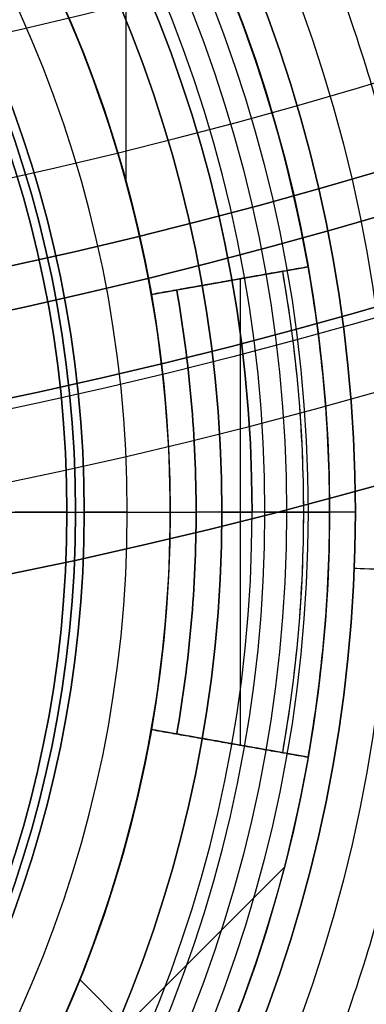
# Model space of a CAD drawing. Header units: centimetres. Extents: x -14.2 to 14.2, y -23.9 to 0.
# Tile 59 of 256: x 0.64 to 0.841, y -23.336 to -22.764. Entities that reach past the tile are written whole.
import ezdxf

# ---------------------------------------------------------------- set-up
doc = ezdxf.new("R2010")
doc.units = ezdxf.units.CM
doc.layers.add('Default', color=7, linetype='Continuous', true_color=0x000000)

# ---------------------------------------------------------------- blocks, each defined once
blk = doc.blocks.new('Block 10')
at = {"layer": 'Default', "extrusion": (0, -1, 0)}
for centre, radius in [((0, 20, 11.64412), 3.05615), ((0, 20, 11.74394), 3.15), ((0, 20, 12.75), 3.15), ((0, 20, 12.8), 3.15), ((0, 20, 12.85), 3.15), ((0, 20, 13.5), 3), ((0, 20, 16.45), 3.05), ((0, 20, 16.45), 2.975), ((0, 20, 16.65), 3.05)]:
    blk.add_arc(centre, radius, 0, 180, dxfattribs=at)
at = {"layer": 'Default', "extrusion": (0, 1, 0)}
for centre, radius in [((0, 20, -11.82197), 3.15), ((0, 20, -11.9), 3.15), ((0, 20, -13.625), 3), ((0, 20, -13.75), 3), ((0, 20, -16.08611), 2.84213), ((0, 20, -16.3051), 3.09762), ((0, 20, -16.41899), 3.15), ((0, 20, -16.5345), 3.15), ((0, 20, -16.55), 3.05), ((0, 20, -16.55), 2.975), ((0, 20, -16.65), 3.15), ((0, 20, -16.65), 2.975), ((0, 20, -16.7), 2.925), ((0, 20, -16.7), 2.925)]:
    blk.add_arc(centre, radius, 0, 180, dxfattribs=at)

msp = doc.modelspace()

# ---------------------------------------------------------------- linework, layer by layer
at = {"layer": 'Default'}
for p, q in [((0.70174, -22.62578, -4.3575), (0.70174, -22.85811, -4.3575)), ((0.71645, -22.92367, -4.4075), (0.80754, -22.90761, -4.4075)), ((0.76199, -22.91564, -4.4575), (0.76199, -22.91564, -4.3575)), ((0.76811, -22.91456, -4.4575), (0.76811, -23.18544, -4.4575)), ((0.6, -23.05, -3.1), (0.7025, -23.05, -3.1)), ((0.63677, -23.05, -3.1075), (0.6725, -23.05, -3.1075)), ((0.6675, -23.05, -4.2725), (0.7275, -23.05, -4.2725)), ((0.6725, -23.05, -3.145), (0.6775, -23.05, -3.145)), ((0.805, -23.05, -4.4575), (0.7425, -23.05, -4.4575)), ((0.775, -23.05, -4.207), (0.775, -23.05, -4.17865)), ((0.7825, -23.05, -4.3125), (0.795, -23.05, -4.3125)), ((0.835, -23.05, -4.58), (0.835, -23.05, -4.28676)), ((0.80754, -23.19239, -4.4075), (0.71645, -23.17633, -4.4075)), ((0.76199, -23.18436, -4.4575), (0.76199, -23.18436, -4.3575)), ((0.79357, -23.25649, -4.3575), (0.62084, -23.42923, -4.3575)), ((0.67493, -23.32152, -4.3575), (0.74532, -23.39191, -4.3575))]:
    msp.add_line(p, q, dxfattribs=at)
at = {"layer": 'Default', "extrusion": (0, 0, -1)}
for centre, radius, start, end in [((0, -23.05, 3), 0.9, 90, 270), ((0, -23.05, 3.79), 0.9, 90, 270), ((0, -23.05, 4.6), 0.855, 90, 270), ((0, -23.05, 4.28676), 0.835, 90, 270), ((0, -23.05, 4.3375), 0.82, 0, 180), ((0, -23.05, 4.295), 0.8075, 90, 270), ((0, -23.05, 4.3125), 0.795, 0, 180), ((0, -23.05, 4.17865), 0.775, 90, 180), ((0, -23.05, 4.2025), 0.7575, 0, 180), ((0, -23.05, 4.245), 0.7575, 90, 270), ((0, -23.05, 4.2725), 0.7275, 0, 180), ((0, -23.05, 3.125), 0.6775, 0, 180), ((0, -23.05, 3.135), 0.6775, 0, 180), ((0, -23.05, 3.1075), 0.6725, 0, 180), ((0, -23.05, 3.145), 0.6725, 0, 180), ((0, -23.05, 4.2725), 0.6675, 0, 180), ((0, -23.05, 4.4575), 0.7425, 170, 180), ((0, -23.05, 4.3375), 0.82, 180, 0), ((0, -23.05, 4.3125), 0.795, 180, 0), ((0, -23.05, 4.2025), 0.7575, 180, 0), ((0, -23.05, 4.2725), 0.7275, 180, 0), ((0, -23.05, 3.125), 0.6775, 180, 0), ((0, -23.05, 3.135), 0.6775, 180, 0), ((0, -23.05, 3.145), 0.6725, 180, 0), ((0, -23.05, 3.1075), 0.6725, 180, 0), ((0, -23.05, 4.2725), 0.6675, 180, 0), ((0, -23.05, 4.4575), 0.7425, 180, 190), ((0, -23.05, 4.3575), 0.82, 190, 215)]:
    msp.add_arc(centre, radius, start, end, dxfattribs=at)
at = {"layer": 'Default'}
for centre, radius, start, end in [((0, -23.05, -4.58), 0.835, 270, 90), ((0, -23.05, -4.43338), 0.835, 270, 90), ((0, -23.05, -4.3125), 0.7825, 0, 180), ((0, -23.05, -4.207), 0.775, 270, 90), ((0, -23.05, -4.19283), 0.775, 270, 90), ((0, -23.05, -4.2875), 0.7575, 0, 180), ((0, -23.05, -4.245), 0.7575, 0, 180), ((0, -23.05, -3.1), 0.7025, 0, 180), ((0, -23.05, -3.145), 0.6775, 0, 180), ((0, -23.05, -3.12625), 0.6725, 0, 180), ((0, -23.05, -4.3675), 0.6675, 0, 180), ((0, -23.05, -4.32), 0.6675, 0, 180), ((0, -23.05, -4.3575), 0.82, 10, 35), ((0, -23.05, -4.3575), 0.7275, 10, 35), ((0, -23.05, -4.4425), 0.82, 360, 10), ((0, -23.05, -4.39), 0.82, 0, 10), ((0, -23.05, -4.4575), 0.805, 0, 10), ((0, -23.05, -4.4575), 0.805, 350, 10), ((0, -23.05, -4.4425), 0.7275, 0, 10), ((0, -23.05, -4.3575), 0.7275, 0, 10), ((0, -23.05, -4.4575), 0.7425, 0.00128, 10), ((0, -23.05, -4.3125), 0.7825, 180, 0), ((0, -23.05, -4.2875), 0.7575, 180, 0), ((0, -23.05, -4.245), 0.7575, 180, 0), ((0, -23.05, -3.1), 0.7025, 180, 0), ((0, -23.05, -3.145), 0.6775, 180, 0), ((0, -23.05, -3.12625), 0.6725, 180, 0), ((0, -23.05, -4.3675), 0.6675, 180, 0), ((0, -23.05, -4.32), 0.6675, 180, 0), ((0, -23.05, -4.17865), 0.775, 270, 0), ((0, -23.05, -4.4425), 0.7275, 350, 0), ((0, -23.05, -4.3575), 0.7275, 350, 0), ((0, -23.05, -4.4575), 0.7425, 350, 359.99898), ((0, -23.05, -4.4575), 0.805, 350, 0), ((0, -23.05, -4.4425), 0.82, 350, 0), ((0, -23.05, -4.39), 0.82, 350, 0), ((0, -23.05, -4.3575), 0.7275, 325, 350)]:
    msp.add_arc(centre, radius, start, end, dxfattribs=at)
at = {"layer": 'Default', "extrusion": (0.173648, -0.984808, 3.27662e-10)}
msp.add_arc((-3.19759, -4.4425, 22.69982), 0.015, 270, 360, dxfattribs=at)
at = {"layer": 'Default', "extrusion": (0.173648, -0.984808, -3.27672e-10)}
msp.add_arc((-3.26009, -4.4425, 22.69982), 0.015, 180, 270, dxfattribs=at)
at = {"layer": 'Default', "extrusion": (0, 1, 0)}
for centre, radius, start, end in [((-0.6375, -4.3675, -23.05), 0.03, 180, 270), ((-0.8075, -4.245, -23.05), 0.05, 236.633, 49.4584), ((-0.7825, -4.2875, -23.05), 0.025, 270, 0), ((-0.795, -4.3375, -23.05), 0.025, 90, 180)]:
    msp.add_arc(centre, radius, start, end, dxfattribs=at)
at = {"layer": 'Default', "extrusion": (0, -1, 0)}
for centre, radius, start, end in [((0.7025, -3.125, 23.05), 0.025, 90, 180), ((0.7425, -4.4425, 23.05), 0.015, 180, 270), ((0.7825, -4.2025, 23.05), 0.025, 107.4576, 180), ((0.805, -4.4425, 23.05), 0.015, 270, 0)]:
    msp.add_arc(centre, radius, start, end, dxfattribs=at)
at = {"layer": 'Default', "extrusion": (-0.039039, -0.999238, 0)}
msp.add_arc((1.75484, -4.58, 23.03243), 0.02, 180, 270, dxfattribs=at)
at = {"layer": 'Default', "extrusion": (0.173648, 0.984808, -3.27849e-10)}
msp.add_arc((-4.74509, -4.4425, -22.69982), 0.015, 270, 360, dxfattribs=at)
at = {"layer": 'Default', "extrusion": (0.173648, 0.984808, 3.27673e-10)}
msp.add_arc((-4.80759, -4.4425, -22.69982), 0.015, 180, 270, dxfattribs=at)
at = {"layer": 'Default'}
for points, degree in [([(0, -22.15, -4.58), (0.02354, -22.15, -4.58), (0.07064, -22.15184, -4.57997), (0.14099, -22.16018, -4.57998), (0.21022, -22.17395, -4.57998), (0.27839, -22.19316, -4.57998), (0.34478, -22.21766, -4.57998), (0.40892, -22.24722, -4.57998), (0.47076, -22.28185, -4.57998), (0.5295, -22.32111, -4.57998), (0.58506, -22.36489, -4.57998), (0.63709, -22.41299, -4.57998), (0.68501, -22.46483, -4.57998), (0.72886, -22.52044, -4.57998), (0.76818, -22.5793, -4.57998), (0.80269, -22.64091, -4.57998), (0.83237, -22.70527, -4.57998), (0.85682, -22.77158, -4.57998), (0.87602, -22.83963, -4.57998), (0.88984, -22.90913, -4.57998), (0.89814, -22.97925, -4.57998), (0.90093, -23.05, -4.57998), (0.89814, -23.12075, -4.57998), (0.88985, -23.19086, -4.57998), (0.87602, -23.26037, -4.57998), (0.85682, -23.32842, -4.57998), (0.83237, -23.39473, -4.57998), (0.80269, -23.45909, -4.57998), (0.76819, -23.52069, -4.57998), (0.72886, -23.57956, -4.57998), (0.68501, -23.63517, -4.57998), (0.63709, -23.68701, -4.57998), (0.58506, -23.73511, -4.57998), (0.52951, -23.77889, -4.57998), (0.47076, -23.81815, -4.57998), (0.40892, -23.85278, -4.57998), (0.34478, -23.88234, -4.57998), (0.27839, -23.90684, -4.57998), (0.21023, -23.92605, -4.57998), (0.14099, -23.93982, -4.57998), (0.07064, -23.94816, -4.57997), (0.02354, -23.95, -4.58), (0, -23.95, -4.58)], 3), ([(0, -22.17001, -4.59999), (0.02307, -22.17001, -4.59999), (0.06904, -22.17183, -4.6), (0.13786, -22.17997, -4.6), (0.20555, -22.19343, -4.6), (0.2722, -22.21222, -4.6), (0.33711, -22.23617, -4.6), (0.39982, -22.26508, -4.6), (0.46029, -22.29894, -4.6), (0.51773, -22.33732, -4.6), (0.57205, -22.38013, -4.6), (0.62292, -22.42716, -4.6), (0.66977, -22.47785, -4.6), (0.71265, -22.53222, -4.6), (0.7511, -22.58977, -4.6), (0.78484, -22.65001, -4.6), (0.81385, -22.71294, -4.6), (0.83776, -22.77777, -4.6), (0.85654, -22.84431, -4.6), (0.87005, -22.91227, -4.6), (0.87816, -22.98082, -4.6), (0.88089, -23.05, -4.6), (0.87816, -23.11918, -4.6), (0.87005, -23.18773, -4.6), (0.85654, -23.25569, -4.6), (0.83776, -23.32222, -4.6), (0.81385, -23.38706, -4.6), (0.78484, -23.44999, -4.6), (0.7511, -23.51022, -4.6), (0.71265, -23.56778, -4.6), (0.66978, -23.62215, -4.6), (0.62292, -23.67284, -4.6), (0.57205, -23.71987, -4.6), (0.51773, -23.76268, -4.6), (0.46029, -23.80106, -4.6), (0.39983, -23.83492, -4.6), (0.33711, -23.86382, -4.6), (0.2722, -23.88778, -4.6), (0.20555, -23.90657, -4.6), (0.13786, -23.92003, -4.6), (0.06904, -23.92817, -4.6), (0.02307, -23.92999, -4.59999), (0, -23.92999, -4.59999)], 3), ([(0.80754, -22.90761, -4.3575), (0.76199, -22.91564, -4.3575), (0.71645, -22.92367, -4.3575)], 2), ([(0.80754, -22.90761, -4.4425), (0.80754, -22.90761, -4.4), (0.80754, -22.90761, -4.3575)], 2), ([(0.79277, -22.91021, -4.4575), (0.76199, -22.91564, -4.4575), (0.73122, -22.92107, -4.4575)], 2), ([(0.71645, -22.92367, -4.4425), (0.71645, -22.92367, -4.4), (0.71645, -22.92367, -4.3575)], 2), ([(0.6675, -23.05, -4.3675), (0.6675, -23.05, -4.32), (0.6675, -23.05, -4.2725)], 2), ([(0.6725, -23.05, -3.145), (0.6725, -23.05, -3.12625), (0.6725, -23.05, -3.1075)], 2), ([(0.6775, -23.05, -3.125), (0.6775, -23.05, -3.135), (0.6775, -23.05, -3.145)], 2), ([(0.7275, -23.05, -4.4425), (0.7275, -23.05, -4.3575), (0.7275, -23.05, -4.2725)], 2), ([(0.7575, -23.05, -4.2025), (0.7575, -23.05, -4.245), (0.7575, -23.05, -4.2875)], 2), ([(0.82, -23.05, -4.3375), (0.82, -23.05, -4.39), (0.82, -23.05, -4.4425)], 2), ([(0.71645, -23.17633, -4.3575), (0.71645, -23.17633, -4.4), (0.71645, -23.17633, -4.4425)], 2), ([(0.71645, -23.17633, -4.3575), (0.76199, -23.18436, -4.3575), (0.80754, -23.19239, -4.3575)], 2), ([(0.79277, -23.18979, -4.4575), (0.76199, -23.18436, -4.4575), (0.73122, -23.17893, -4.4575)], 2), ([(0.80754, -23.19239, -4.3575), (0.80754, -23.19239, -4.4), (0.80754, -23.19239, -4.4425)], 2)]:
    msp.add_open_spline(points, degree=degree, dxfattribs=at)

# ---------------------------------------------------------------- block references
at = {"layer": 'Default', "extrusion": (0, -1, 0)}
msp.add_blockref('Block 10', (0, 0), dxfattribs=at)

doc.saveas('drawing.dxf')
